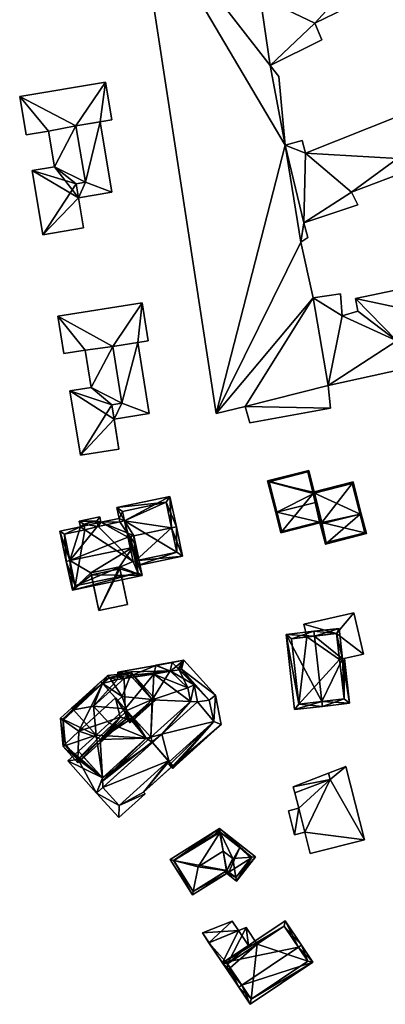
# Model space of a CAD drawing. Header units: inches. Extents: x 2685601 to 2690022, y 1235992 to 1239010.
# Tile 100 of 256: x 2685942 to 2686017, y 1237360 to 1237560. Entities that reach past the tile are written whole.
import ezdxf

# ---------------------------------------------------------------- set-up
doc = ezdxf.new("R2010")
doc.units = ezdxf.units.IN
doc.header["$MEASUREMENT"] = 0
for name, color, linetype in [('Gebaeude Einzelhaus', 10, 'Continuous'), ('Im Bau', 10, 'Continuous'), ('Offenes Gebaeude', 10, 'Continuous')]:
    doc.layers.add(name, color=color, linetype=linetype)

msp = doc.modelspace()

# ---------------------------------------------------------------- meshes
at = {"layer": 'Gebaeude Einzelhaus'}
mesh = msp.add_polyface(dxfattribs=at)
corners = [(2685953.879, 1237538.345, 457.785), (2685961.17, 1237539.569, 457.785), (2685959.881, 1237547.239, 457.785), (2685942.47, 1237544.316, 457.785), (2685948.303, 1237537.273, 457.785), (2685943.78, 1237536.514, 457.785), (2685949.52, 1237530.018, 457.785), (2685953.914, 1237526.589, 457.785), (2685944.998, 1237529.259, 457.785), (2685955.799, 1237526.905, 457.785), (2685947.184, 1237516.24, 457.785), (2685955.419, 1237517.623, 457.785), (2685955.799, 1237526.905, 455.605), (2685961.204, 1237524.876, 455.605), (2685958.804, 1237539.171, 455.605), (2685954.394, 1237523.733, 455.605), (2685953.879, 1237538.345, 455.605), (2685953.914, 1237526.589, 455.605), (2685942.47, 1237544.316, 443.957), (2685959.881, 1237547.239, 443.957), (2685943.78, 1237536.514, 443.957), (2685948.303, 1237537.273, 443.957), (2685949.52, 1237530.018, 443.957), (2685944.998, 1237529.259, 443.957), (2685947.184, 1237516.24, 443.957), (2685955.419, 1237517.623, 443.957), (2685954.394, 1237523.733, 443.957), (2685958.804, 1237539.172, 455.605), (2685961.17, 1237539.569, 443.957), (2685958.804, 1237539.172, 443.957), (2685953.879, 1237538.345, 443.957), (2685955.799, 1237526.905, 443.957), (2685953.914, 1237526.589, 443.957), (2685961.204, 1237524.876, 443.957), (2685958.804, 1237539.171, 443.957)]
mesh.append_faces([[corners[k] for k in face] for face in [(15, 12, 17), (12, 14, 16), (15, 13, 12), (12, 13, 14), (7, 10, 11), (7, 8, 10), (0, 6, 9), (9, 6, 7), (7, 6, 8), (0, 4, 6), (0, 3, 4), (4, 3, 5), (0, 2, 3), (0, 1, 2)]], dxfattribs={"color": 13})
mesh.append_faces([[corners[k] for k in face] for face in [(26, 31, 33), (33, 31, 34), (34, 31, 30), (26, 32, 31), (33, 34, 13), (13, 34, 14), (13, 15, 33), (33, 15, 26), (24, 26, 25), (30, 19, 29), (29, 19, 28), (30, 18, 19), (30, 21, 18), (18, 21, 20), (26, 22, 32), (32, 22, 31), (31, 22, 30), (30, 22, 21), (24, 23, 26), (26, 23, 22), (2, 1, 19), (19, 1, 28), (28, 27, 29), (27, 0, 16), (28, 1, 27), (27, 1, 0), (0, 9, 16), (16, 9, 12), (9, 7, 12), (12, 7, 17), (7, 15, 17), (15, 25, 26), (7, 11, 15), (15, 11, 25), (11, 10, 25), (25, 10, 24), (10, 8, 24), (24, 8, 23), (8, 6, 23), (23, 6, 22), (6, 4, 22), (22, 4, 21), (4, 5, 21), (21, 5, 20), (5, 3, 20), (20, 3, 18), (3, 2, 18), (18, 2, 19)]], dxfattribs={"color": 41})
mesh = msp.add_polyface(dxfattribs=at)
corners = [(2685955.788, 1237492.839, 457.263), (2685950.223, 1237499.691, 457.263), (2685951.446, 1237492.135, 457.263), (2685961.348, 1237493.556, 457.263), (2685967.311, 1237502.46, 457.264), (2685957.014, 1237485.271, 457.263), (2685961.164, 1237481.76, 457.263), (2685952.673, 1237484.569, 457.263), (2685963.205, 1237482.09, 457.263), (2685954.793, 1237471.486, 457.263), (2685962.623, 1237472.755, 457.263), (2685968.564, 1237494.726, 457.263), (2685961.638, 1237478.833, 454.988), (2685963.205, 1237482.09, 454.988), (2685961.164, 1237481.76, 454.988), (2685968.775, 1237479.988, 454.988), (2685966.444, 1237494.382, 454.988), (2685961.348, 1237493.556, 454.988), (2685967.311, 1237502.46, 443.381), (2685968.564, 1237494.726, 443.38), (2685950.223, 1237499.691, 443.38), (2685951.446, 1237492.135, 443.38), (2685955.788, 1237492.839, 443.38), (2685957.014, 1237485.271, 443.38), (2685952.673, 1237484.569, 443.38), (2685954.793, 1237471.486, 443.38), (2685962.623, 1237472.755, 443.38), (2685961.638, 1237478.832, 443.38), (2685966.444, 1237494.382, 443.38), (2685961.348, 1237493.556, 443.38), (2685963.205, 1237482.09, 443.38), (2685961.164, 1237481.76, 443.38), (2685968.775, 1237479.988, 443.38)]
mesh.append_faces([[corners[k] for k in face] for face in [(17, 13, 16), (16, 13, 15), (15, 13, 12), (12, 13, 14), (4, 3, 11), (6, 9, 10), (6, 7, 9), (3, 5, 8), (8, 5, 6), (6, 5, 7), (3, 0, 5), (4, 1, 3), (3, 1, 0), (0, 1, 2)]], dxfattribs={"color": 13})
mesh.append_faces([[corners[k] for k in face] for face in [(27, 30, 32), (32, 30, 28), (28, 30, 29), (27, 31, 30), (32, 28, 15), (15, 28, 16), (27, 32, 12), (12, 32, 15), (24, 27, 25), (25, 27, 26), (24, 31, 27), (29, 18, 28), (28, 18, 19), (29, 20, 18), (29, 22, 20), (20, 22, 21), (24, 23, 31), (31, 23, 30), (30, 23, 29), (29, 23, 22), (19, 16, 28), (16, 3, 17), (19, 11, 16), (16, 11, 3), (3, 8, 17), (17, 8, 13), (8, 6, 13), (13, 6, 14), (6, 12, 14), (12, 26, 27), (6, 10, 12), (12, 10, 26), (10, 9, 26), (26, 9, 25), (9, 7, 25), (25, 7, 24), (7, 5, 24), (24, 5, 23), (5, 0, 23), (23, 0, 22), (0, 2, 22), (22, 2, 21), (2, 1, 21), (21, 1, 20), (1, 4, 20), (20, 4, 18), (4, 11, 18), (18, 11, 19)]], dxfattribs={"color": 41})
mesh = msp.add_polyface(dxfattribs=at)
corners = [(2685994.697, 1237459.931, 453.414), (2685995.508, 1237455.744, 451.555), (2686003.675, 1237457.817, 451.552), (2685994.454, 1237459.869, 453.414), (2686002.786, 1237461.996, 453.414), (2686003.843, 1237457.86, 451.552), (2686002.32, 1237463.822, 452.497), (2686001.148, 1237468.414, 450.191), (2685992.816, 1237466.286, 450.191), (2685995.688, 1237456.048, 451.664), (2685993.12, 1237466.106, 450.313), (2686003.384, 1237458.001, 451.661), (2686003.47, 1237458.01, 451.656), (2686003.613, 1237458.06, 451.661), (2686000.968, 1237468.11, 450.313), (2686002.078, 1237463.76, 452.497), (2686002.056, 1237463.904, 452.427), (2686002.02, 1237463.986, 452.384), (2686002.056, 1237463.904, 448.344), (2686002.078, 1237463.76, 448.413), (2686002.32, 1237463.822, 448.413), (2686011.583, 1237459.563, 451.435), (2686003.843, 1237457.86, 451.311), (2686010.176, 1237466.085, 448.295), (2686002.016, 1237464.002, 448.295), (2686002.02, 1237463.986, 448.303), (2686003.74, 1237457.561, 451.435), (2686003.675, 1237457.817, 451.311), (2686011.825, 1237459.625, 451.435), (2686003.498, 1237457.499, 451.435), (2686003.371, 1237457.998, 451.193), (2686003.384, 1237458.001, 451.193), (2686003.47, 1237458.01, 451.199), (2686003.613, 1237458.06, 451.193), (2686004.526, 1237453.473, 449.623), (2686012.853, 1237455.599, 449.623), (2686004.706, 1237453.776, 449.732), (2686012.549, 1237455.779, 449.732), (2686009.996, 1237465.781, 448.413), (2686002.022, 1237463.987, 448.303), (2686002.32, 1237463.822, 440.124), (2686002.078, 1237463.76, 440.124), (2686002.056, 1237463.904, 440.124), (2686002.02, 1237463.986, 440.124), (2686000.968, 1237468.11, 440.124), (2686002.016, 1237464.002, 440.124), (2685993.12, 1237466.106, 440.124), (2685995.688, 1237456.048, 440.124), (2686003.373, 1237457.998, 440.124), (2686003.384, 1237458.001, 440.124), (2686003.47, 1237458.01, 440.124), (2686003.613, 1237458.06, 440.124), (2686003.675, 1237457.817, 440.124), (2686003.843, 1237457.86, 440.124), (2686004.706, 1237453.776, 440.124), (2686012.549, 1237455.779, 440.124), (2686009.996, 1237465.781, 440.124), (2686002.022, 1237463.987, 440.124)]
mesh.append_faces([[corners[k] for k in face] for face in [(23, 20, 24), (24, 20, 39), (39, 20, 18), (18, 20, 19), (28, 38, 23), (23, 38, 20), (28, 21, 38), (34, 37, 35), (35, 37, 28), (28, 37, 21), (29, 36, 34), (34, 36, 37), (29, 26, 36), (30, 27, 29), (29, 27, 26), (30, 32, 27), (27, 32, 33), (21, 35, 28), (29, 34, 26), (26, 34, 21), (21, 34, 35), (32, 27, 33), (29, 27, 30), (27, 32, 31), (30, 27, 31), (27, 29, 26), (23, 21, 28), (21, 22, 26), (26, 22, 27), (18, 20, 25), (25, 20, 24), (24, 20, 23), (23, 20, 21), (21, 20, 22), (18, 19, 20), (14, 10, 7), (7, 10, 8), (17, 14, 6), (16, 17, 6), (15, 16, 6), (6, 14, 7), (12, 13, 2), (11, 12, 2), (9, 11, 2), (1, 9, 2), (0, 9, 3), (10, 0, 3), (8, 10, 3), (3, 9, 1), (6, 0, 4), (6, 8, 0), (0, 8, 3), (6, 7, 8), (0, 2, 4), (4, 2, 5), (3, 1, 0), (0, 1, 2)]], dxfattribs={"color": 13})
mesh.append_faces([[corners[k] for k in face] for face in [(48, 49, 50), (42, 43, 57), (57, 43, 45), (52, 53, 54), (54, 53, 55), (55, 53, 56), (56, 53, 40), (39, 57, 24), (24, 57, 45), (38, 56, 20), (20, 56, 40), (21, 55, 38), (38, 55, 56), (21, 37, 55), (37, 36, 55), (55, 36, 54), (27, 36, 26), (27, 52, 36), (36, 52, 54), (30, 48, 31), (31, 48, 49), (45, 46, 44), (49, 51, 50), (51, 53, 52), (51, 40, 53), (46, 41, 47), (47, 41, 48), (48, 41, 49), (49, 41, 51), (51, 41, 40), (45, 43, 46), (46, 43, 41), (41, 43, 42), (33, 27, 13), (13, 27, 2), (33, 52, 27), (33, 51, 52), (32, 13, 12), (32, 33, 13), (32, 50, 33), (33, 50, 51), (31, 32, 11), (11, 32, 12), (31, 50, 32), (31, 49, 50), (47, 30, 9), (9, 30, 11), (11, 30, 31), (47, 48, 30), (0, 10, 9), (9, 10, 47), (47, 10, 46), (10, 14, 46), (46, 14, 44), (44, 24, 45), (24, 17, 25), (44, 14, 24), (24, 14, 17), (25, 42, 43), (25, 18, 42), (25, 17, 18), (18, 17, 16), (19, 16, 15), (19, 18, 16), (19, 41, 18), (18, 41, 42), (20, 15, 6), (20, 19, 15), (20, 40, 19), (19, 40, 41), (4, 20, 6), (4, 22, 20), (4, 5, 22), (27, 22, 2), (2, 22, 5)]], dxfattribs={"color": 41})
mesh = msp.add_polyface(dxfattribs=at)
corners = [(2685963.772, 1237458.155, 455.788), (2685972.986, 1237463.129, 453.877), (2685962.183, 1237460.859, 453.877), (2685973.304, 1237456.76, 457.927), (2685974.281, 1237456.965, 457.927), (2685962.64, 1237458.684, 455.305), (2685962.795, 1237457.95, 455.788), (2685965.671, 1237455.156, 457.927), (2685964.28, 1237455.742, 457.374), (2685964.937, 1237455.001, 457.927), (2685964.457, 1237454.901, 457.927), (2685975.528, 1237451.035, 453.877), (2685965.977, 1237450.05, 454.545), (2685966.183, 1237449.071, 453.877), (2685974.344, 1237451.808, 454.545), (2685972.214, 1237461.945, 454.52), (2685963.366, 1237460.086, 454.52), (2685974.344, 1237451.808, 444.196), (2685972.214, 1237461.945, 444.196), (2685963.366, 1237460.086, 444.196), (2685963.772, 1237458.155, 444.196), (2685965.977, 1237450.05, 444.196), (2685965.498, 1237449.949, 444.196)]
mesh.append_faces([[corners[k] for k in face] for face in [(5, 0, 6), (2, 16, 5), (5, 16, 0), (1, 15, 2), (2, 15, 16), (1, 4, 15), (15, 4, 3), (11, 14, 4), (4, 14, 3), (11, 13, 14), (14, 13, 12), (11, 12, 13), (12, 7, 9), (11, 3, 12), (12, 3, 7), (11, 4, 3), (7, 8, 9), (9, 8, 10), (3, 0, 7), (7, 0, 8), (0, 5, 6), (0, 2, 5), (4, 1, 3), (3, 1, 0), (0, 1, 2)]], dxfattribs={"color": 13})
mesh.append_faces([[corners[k] for k in face] for face in [(21, 20, 17), (17, 20, 18), (18, 20, 19), (21, 22, 20), (17, 14, 21), (21, 14, 12), (0, 16, 20), (20, 16, 19), (16, 15, 19), (19, 15, 18), (15, 17, 18), (3, 14, 15), (15, 14, 17)]], dxfattribs={"color": 41})
mesh = msp.add_polyface(dxfattribs=at)
corners = [(2685957.022, 1237447.204, 457.242), (2685953.165, 1237444.098, 455.963), (2685967.368, 1237447.081, 455.963), (2685951.933, 1237449.965, 459.377), (2685952.666, 1237450.119, 459.377), (2685956.932, 1237447.632, 457.492), (2685965.4, 1237452.796, 459.377), (2685966.134, 1237452.95, 459.377), (2685962.734, 1237448.85, 457.491), (2685962.824, 1237448.421, 457.242), (2685958.961, 1237457.911, 455.305), (2685964.457, 1237454.901, 457.927), (2685964.28, 1237455.742, 457.374), (2685964.937, 1237455.001, 457.927), (2685962.795, 1237457.95, 455.788), (2685963.772, 1237458.155, 455.788), (2685962.64, 1237458.684, 455.305), (2685954.578, 1237458.106, 454.603), (2685958.736, 1237458.98, 454.603), (2685954.82, 1237456.951, 455.362), (2685950.651, 1237456.061, 455.372), (2685965.671, 1237455.156, 457.927), (2685958.381, 1237457.023, 455.787), (2685958.156, 1237458.093, 455.084), (2685955.465, 1237457.526, 455.085), (2685955.708, 1237456.374, 455.842), (2685951.539, 1237455.484, 455.852), (2685953.745, 1237444.986, 456.39), (2685966.479, 1237447.661, 456.39), (2685958.381, 1237457.023, 444.196), (2685963.772, 1237458.155, 444.196), (2685958.156, 1237458.093, 444.196), (2685955.465, 1237457.526, 444.196), (2685955.708, 1237456.374, 444.196), (2685951.539, 1237455.484, 444.196), (2685953.745, 1237444.986, 444.196), (2685966.479, 1237447.661, 444.196), (2685965.977, 1237450.05, 454.545), (2685965.977, 1237450.05, 444.196), (2685965.498, 1237449.949, 444.196)]
mesh.append_faces([[corners[k] for k in face] for face in [(1, 28, 2), (2, 28, 7), (7, 28, 6), (3, 27, 1), (1, 27, 28), (3, 4, 27), (19, 26, 20), (20, 26, 3), (3, 26, 4), (19, 25, 26), (17, 24, 19), (19, 24, 25), (18, 23, 17), (17, 23, 24), (18, 10, 23), (23, 10, 22), (22, 10, 14), (14, 10, 16), (21, 7, 13), (13, 7, 6), (13, 7, 21), (13, 6, 7), (4, 20, 3), (4, 19, 20), (4, 10, 19), (19, 10, 17), (17, 10, 18), (10, 14, 16), (10, 12, 14), (14, 12, 15), (13, 11, 6), (6, 11, 4), (4, 11, 10), (10, 11, 12), (8, 6, 5), (5, 6, 4), (9, 2, 8), (2, 9, 0), (8, 2, 6), (6, 2, 7), (5, 1, 0), (1, 5, 4), (3, 1, 4), (0, 1, 2)]], dxfattribs={"color": 13})
mesh.append_faces([[corners[k] for k in face] for face in [(29, 32, 31), (29, 33, 32), (33, 35, 34), (29, 39, 33), (33, 39, 35), (35, 39, 36), (36, 39, 38), (29, 30, 39), (28, 37, 6), (6, 37, 13), (28, 36, 37), (37, 36, 38), (28, 27, 36), (36, 27, 35), (4, 26, 27), (27, 26, 35), (35, 26, 34), (26, 25, 34), (34, 25, 33), (25, 24, 33), (33, 24, 32), (24, 23, 32), (32, 23, 31), (23, 29, 31), (23, 22, 29), (29, 14, 30), (30, 14, 15), (29, 22, 14)]], dxfattribs={"color": 41})
mesh = msp.add_polyface(dxfattribs=at)
corners = [(2686006.824, 1237435.304, 452.715), (2686012.248, 1237431.119, 452.715), (2686010.323, 1237439.511, 452.715), (2686008.017, 1237430.149, 452.715), (2686000.165, 1237437.183, 452.715), (2686000.754, 1237434.612, 452.715), (2686007.427, 1237430.014, 452.715), (2686000.165, 1237437.183, 442.325), (2686010.323, 1237439.511, 442.325), (2686000.754, 1237434.612, 442.325), (2686012.248, 1237431.119, 442.325), (2686007.427, 1237430.014, 442.325), (2686006.824, 1237435.304, 442.325)]
mesh.append_faces([[corners[k] for k in face] for face in [(3, 0, 6), (0, 4, 5), (0, 2, 4), (3, 1, 0), (0, 1, 2)]], dxfattribs={"color": 13})
mesh.append_faces([[corners[k] for k in face] for face in [(7, 12, 9), (12, 10, 11), (7, 8, 12), (12, 8, 10), (2, 1, 8), (8, 1, 10), (10, 3, 11), (11, 3, 6), (10, 1, 3), (5, 4, 9), (9, 4, 7), (4, 2, 7), (7, 2, 8)]], dxfattribs={"color": 41})
mesh = msp.add_polyface(dxfattribs=at)
corners = [(2686003.804, 1237421.529, 456.413), (2686003.918, 1237420.535, 456.413), (2686009.441, 1237421.165, 452.43), (2686008.017, 1237430.149, 452.715), (2686008.407, 1237430.238, 452.43), (2686002.293, 1237434.787, 456.413), (2686007.309, 1237436.365, 452.715), (2686002.18, 1237435.78, 456.413), (2685996.553, 1237435.139, 452.43), (2685998.29, 1237419.894, 452.43), (2686008.335, 1237422.045, 453.146), (2686006.824, 1237435.304, 453.146), (2685997.66, 1237434.259, 453.133), (2685999.17, 1237421.001, 453.133), (2686008.335, 1237422.045, 442.325), (2685999.17, 1237421.001, 442.325), (2686007.427, 1237430.014, 452.715), (2686007.427, 1237430.014, 442.325), (2686006.824, 1237435.304, 452.715), (2686000.754, 1237434.612, 452.715), (2685997.66, 1237434.259, 442.325), (2686000.754, 1237434.612, 442.325), (2686006.824, 1237435.304, 442.325)]
mesh.append_faces([[corners[k] for k in face] for face in [(8, 13, 9), (9, 13, 1), (1, 13, 0), (7, 12, 8), (8, 12, 13), (7, 5, 12), (3, 11, 6), (6, 11, 7), (7, 11, 5), (1, 10, 2), (2, 10, 4), (4, 10, 3), (3, 10, 11), (1, 0, 10), (0, 9, 1), (7, 8, 5), (5, 8, 0), (0, 8, 9), (5, 6, 7), (0, 3, 5), (5, 3, 6), (0, 2, 3), (3, 2, 4), (0, 1, 2)]], dxfattribs={"color": 13})
mesh.append_faces([[corners[k] for k in face] for face in [(17, 21, 22), (14, 15, 17), (17, 15, 21), (21, 15, 20), (13, 12, 15), (15, 12, 20), (20, 19, 21), (19, 11, 18), (19, 5, 11), (20, 12, 19), (19, 12, 5), (11, 16, 18), (16, 14, 17), (11, 10, 16), (16, 10, 14), (10, 13, 14), (14, 13, 15), (10, 0, 13)]], dxfattribs={"color": 41})
mesh = msp.add_polyface(dxfattribs=at)
corners = [(2685954.311, 1237409.764, 454.144), (2685958.094, 1237402.94, 453.544), (2685959.256, 1237406.018, 454.54), (2685952.22, 1237409.453, 453.544), (2685955.174, 1237410.542, 454.54), (2685953.529, 1237410.633, 454.144), (2685958.917, 1237405.095, 454.237), (2685968.16, 1237414.049, 454.54), (2685958.953, 1237405.056, 454.202), (2685971.341, 1237414.889, 453.544), (2685969.13, 1237414.305, 454.236), (2685969.128, 1237414.305, 454.237), (2685974.649, 1237428.16, 451.43), (2685974.83, 1237427.978, 451.539), (2685975.31, 1237428.064, 451.553), (2685980.964, 1237421.795, 451.553), (2685982.214, 1237422.794, 450.558), (2685975.804, 1237429.9, 450.558), (2685973.405, 1237429.408, 450.591), (2685970.103, 1237428.868, 450.558), (2685974.642, 1237428.167, 451.425), (2685970.236, 1237428.847, 450.584), (2685970.093, 1237428.821, 450.58), (2685981.859, 1237417.455, 451.388), (2685973.55, 1237408.469, 450.764), (2685983.353, 1237416.819, 450.558), (2685973.469, 1237407.904, 450.558), (2685973.146, 1237408.933, 451.111), (2685972.808, 1237409.291, 451.388), (2685973.138, 1237408.926, 451.111), (2685973.22, 1237408.175, 450.765), (2685962.38, 1237427.456, 453.544), (2685973.024, 1237427.711, 454.208), (2685973.405, 1237429.408, 453.544), (2685977.885, 1237424.914, 453.544), (2685964.959, 1237426.815, 453.942), (2685962.352, 1237426.534, 453.853), (2685965.29, 1237426.448, 454.089), (2685976.59, 1237424.323, 454.208), (2685977.13, 1237421.543, 454.248), (2685969.13, 1237414.305, 454.237), (2685978.588, 1237421.425, 453.544), (2685958.094, 1237402.94, 450.89), (2685962.663, 1237400.42, 451.719), (2685959.36, 1237404.082, 451.719), (2685962.6, 1237397.944, 450.89), (2685967.943, 1237402.764, 450.89), (2685967.593, 1237403.151, 451.132), (2685973.55, 1237408.469, 451.112), (2685972.669, 1237409.445, 451.719), (2685958.805, 1237413.817, 454.234), (2685955.174, 1237410.542, 454.234), (2685959.256, 1237406.018, 454.237), (2685968.16, 1237414.049, 454.237), (2685965.462, 1237418.342, 454.235), (2685964.971, 1237417.9, 454.235), (2685958.953, 1237405.056, 454.237), (2685964.236, 1237418.715, 454.234), (2685969.396, 1237421.888, 453.544), (2685973.024, 1237427.711, 453.544), (2685965.29, 1237426.448, 453.544), (2685976.59, 1237424.323, 453.544), (2685969.13, 1237414.305, 453.544), (2685965.462, 1237418.342, 453.544), (2685977.13, 1237421.543, 453.544), (2685972.823, 1237409.304, 451.11), (2685972.669, 1237409.445, 451.11), (2685972.808, 1237409.291, 451.11), (2685969.448, 1237413.182, 451.101), (2685959.36, 1237404.082, 451.102), (2685962.663, 1237400.42, 451.11), (2685971.341, 1237414.889, 450.558), (2685969.448, 1237413.182, 450.558), (2685972.823, 1237409.304, 450.558), (2685981.859, 1237417.455, 450.558), (2685978.588, 1237421.425, 450.558), (2685980.964, 1237421.795, 450.558), (2685977.885, 1237424.914, 450.558), (2685975.31, 1237428.064, 450.558), (2685974.83, 1237427.978, 450.558), (2685953.529, 1237410.633, 444.445), (2685952.22, 1237409.453, 444.445), (2685958.094, 1237402.94, 444.445), (2685969.13, 1237414.305, 444.445), (2685971.341, 1237414.889, 444.445), (2685969.448, 1237413.182, 444.445), (2685959.256, 1237406.018, 444.445), (2685959.36, 1237404.082, 444.445), (2685968.16, 1237414.049, 444.445), (2685953.724, 1237410.809, 444.445), (2685954.391, 1237411.41, 444.445), (2685970.103, 1237428.868, 444.445), (2685975.804, 1237429.9, 444.445), (2685973.22, 1237408.175, 444.445), (2685973.469, 1237407.904, 444.445), (2685983.353, 1237416.819, 444.445), (2685982.214, 1237422.794, 444.445), (2685981.859, 1237417.455, 444.445), (2685980.964, 1237421.795, 444.445), (2685975.31, 1237428.064, 444.445), (2685972.823, 1237409.304, 444.445), (2685972.808, 1237409.291, 444.445), (2685972.473, 1237408.988, 444.445), (2685974.83, 1237427.978, 444.445), (2685973.073, 1237427.665, 444.445), (2685969.742, 1237427.175, 444.445), (2685969.719, 1237427.066, 444.445), (2685970.093, 1237428.821, 444.445), (2685962.352, 1237426.534, 444.445), (2685962.38, 1237427.456, 444.445), (2685970.093, 1237428.822, 450.58), (2685970.093, 1237428.822, 444.445), (2685976.59, 1237424.323, 444.445), (2685977.885, 1237424.914, 444.445), (2685977.13, 1237421.543, 444.445), (2685978.588, 1237421.425, 444.445), (2685963.679, 1237426.185, 444.445), (2685962.334, 1237425.965, 444.445), (2685967.593, 1237403.151, 444.445), (2685967.943, 1237402.764, 444.445), (2685962.6, 1237397.944, 444.445), (2685962.663, 1237400.42, 444.445), (2685972.669, 1237409.445, 444.445), (2685958.008, 1237414.702, 444.445), (2685960.634, 1237417.088, 444.445), (2685963.903, 1237420.058, 444.445), (2685957.476, 1237420.59, 444.445)]
mesh.append_faces([[corners[k] for k in face] for face in [(77, 78, 79), (75, 76, 77), (77, 76, 78), (71, 74, 75), (75, 74, 76), (71, 73, 74), (71, 72, 73), (70, 66, 69), (69, 66, 68), (68, 66, 65), (65, 66, 67), (27, 29, 48), (61, 58, 64), (64, 58, 62), (62, 58, 63), (61, 59, 58), (58, 59, 60), (50, 55, 57), (54, 11, 40), (56, 11, 6), (50, 53, 55), (55, 53, 54), (54, 53, 11), (50, 52, 53), (50, 51, 52), (47, 49, 43), (47, 48, 49), (46, 47, 43), (45, 46, 43), (45, 43, 42), (42, 43, 44), (39, 41, 34), (39, 9, 41), (39, 40, 9), (38, 39, 34), (32, 38, 34), (32, 35, 37), (32, 31, 35), (35, 31, 36), (33, 32, 34), (31, 32, 33), (23, 25, 16), (26, 24, 30), (27, 28, 29), (24, 23, 27), (27, 23, 28), (26, 25, 24), (24, 25, 23), (15, 23, 16), (14, 20, 12), (22, 21, 19), (18, 19, 21), (14, 17, 20), (20, 17, 18), (18, 17, 19), (14, 16, 17), (14, 15, 16), (12, 13, 14), (7, 6, 11), (8, 9, 10), (6, 1, 8), (8, 1, 9), (7, 2, 6), (6, 2, 1), (3, 0, 5), (0, 2, 4), (3, 1, 0), (0, 1, 2)]], dxfattribs={"color": 13})
mesh.append_faces([[corners[k] for k in face] for face in [(99, 113, 103), (84, 100, 85), (115, 97, 84), (84, 97, 100), (99, 98, 113), (113, 98, 115), (115, 98, 97), (87, 122, 121), (122, 100, 101), (87, 85, 122), (122, 85, 100), (65, 73, 68), (68, 73, 72), (24, 27, 48), (126, 125, 124), (125, 106, 83), (83, 106, 114), (114, 106, 112), (112, 106, 104), (126, 116, 125), (125, 116, 106), (106, 116, 105), (88, 125, 83), (88, 124, 125), (88, 123, 124), (123, 90, 89), (88, 86, 123), (123, 86, 90), (40, 62, 54), (54, 62, 63), (11, 56, 8), (56, 6, 8), (118, 102, 93), (118, 122, 102), (102, 122, 101), (82, 121, 120), (120, 121, 119), (119, 121, 118), (118, 121, 122), (82, 87, 121), (46, 45, 119), (119, 45, 120), (42, 120, 45), (42, 82, 120), (70, 44, 43), (70, 69, 44), (43, 49, 70), (70, 49, 66), (49, 28, 66), (66, 28, 67), (49, 29, 28), (49, 48, 29), (48, 30, 24), (30, 118, 93), (48, 47, 30), (30, 47, 118), (47, 46, 118), (118, 46, 119), (108, 116, 117), (116, 111, 105), (108, 109, 116), (116, 109, 111), (114, 84, 83), (114, 115, 84), (112, 113, 114), (114, 113, 115), (112, 103, 113), (112, 104, 103), (31, 110, 109), (109, 110, 111), (31, 33, 110), (110, 33, 21), (21, 33, 18), (13, 77, 79), (13, 34, 77), (18, 33, 20), (20, 33, 12), (12, 33, 13), (13, 33, 34), (41, 75, 34), (34, 75, 77), (41, 9, 75), (75, 9, 71), (64, 40, 39), (64, 62, 40), (39, 38, 64), (64, 38, 61), (38, 32, 61), (61, 32, 59), (32, 37, 59), (59, 37, 60), (36, 31, 108), (108, 31, 109), (92, 104, 91), (91, 104, 107), (107, 104, 105), (105, 104, 106), (92, 103, 104), (92, 99, 103), (100, 93, 101), (101, 93, 102), (97, 94, 100), (100, 94, 93), (97, 95, 94), (92, 96, 99), (99, 96, 98), (98, 96, 97), (97, 96, 95), (25, 95, 16), (16, 95, 96), (16, 96, 17), (17, 96, 92), (26, 95, 25), (26, 94, 95), (94, 26, 93), (93, 26, 30), (65, 74, 73), (65, 23, 74), (67, 28, 65), (65, 28, 23), (23, 76, 74), (23, 15, 76), (15, 14, 76), (76, 14, 78), (14, 13, 78), (78, 13, 79), (19, 17, 91), (91, 17, 92), (86, 89, 90), (86, 80, 89), (86, 81, 80), (86, 82, 81), (86, 87, 82), (83, 85, 88), (88, 85, 86), (86, 85, 87), (83, 84, 85), (3, 42, 1), (3, 81, 42), (42, 81, 82), (81, 3, 80), (80, 3, 5), (52, 4, 2), (52, 51, 4), (2, 7, 52), (52, 7, 53), (11, 53, 7), (9, 68, 71), (71, 68, 72), (68, 44, 69), (9, 1, 68), (68, 1, 44), (44, 1, 42)]], dxfattribs={"color": 41})
mesh = msp.add_polyface(dxfattribs=at)
corners = [(2685969.365, 1237421.923, 455.84), (2685965.159, 1237427.34, 455.532), (2685964.955, 1237426.815, 455.842), (2685970.103, 1237421.851, 455.532), (2685963.289, 1237422.513, 458.377), (2685960.39, 1237426.825, 455.532), (2685960.705, 1237426.356, 455.841), (2685959.303, 1237425.173, 455.809), (2685962.412, 1237421.723, 458.377), (2685953.046, 1237420.209, 455.532), (2685953.382, 1237419.835, 455.81), (2685964.25, 1237419.682, 456.831), (2685964.2, 1237418.009, 456.149), (2685964.934, 1237417.194, 455.532), (2685963.884, 1237419.296, 456.807), (2685962.883, 1237418.308, 456.771), (2685959.14, 1237413.445, 456.148), (2685958.805, 1237413.817, 456.43), (2685958.485, 1237414.172, 456.699), (2685964.959, 1237426.815, 455.84), (2685960.604, 1237426.345, 455.808), (2685964.971, 1237417.9, 455.813), (2685969.396, 1237421.888, 455.814), (2685964.236, 1237418.715, 456.431), (2685961.939, 1237422.248, 458.797), (2685954.464, 1237415.505, 458.797), (2685954.296, 1237409.78, 456.44), (2685958.804, 1237413.818, 456.428), (2685954.275, 1237409.058, 456.142), (2685964.571, 1237418.344, 456.142), (2685964.236, 1237418.715, 456.427), (2685951.279, 1237417.75, 456.526), (2685958.965, 1237425.548, 456.142), (2685950.741, 1237418.129, 456.142), (2685959.303, 1237425.173, 456.444), (2685951.27, 1237412.393, 456.142), (2685951.731, 1237412.842, 456.525), (2685951.263, 1237417.925, 456.442), (2685951.753, 1237412.604, 456.44), (2685954.311, 1237409.764, 456.427), (2685958.805, 1237413.817, 454.234), (2685964.236, 1237418.715, 454.234), (2685964.971, 1237417.9, 454.235), (2685965.462, 1237418.342, 454.235), (2685969.396, 1237421.888, 453.544), (2685965.462, 1237418.342, 453.544), (2685965.29, 1237426.448, 454.089), (2685965.29, 1237426.448, 453.544), (2685964.959, 1237426.815, 453.942), (2685959.303, 1237425.173, 444.445), (2685960.604, 1237426.345, 444.445), (2685953.382, 1237419.835, 444.445), (2685962.352, 1237426.534, 453.853), (2685962.352, 1237426.534, 444.445), (2685962.334, 1237425.965, 444.445), (2685957.476, 1237420.59, 444.445), (2685963.679, 1237426.185, 444.445), (2685958.008, 1237414.702, 444.445), (2685960.634, 1237417.088, 444.445), (2685951.263, 1237417.925, 444.445), (2685951.753, 1237412.604, 444.445), (2685953.529, 1237410.633, 454.144), (2685953.529, 1237410.633, 444.445), (2685954.311, 1237409.764, 454.144), (2685955.174, 1237410.542, 454.54), (2685955.174, 1237410.542, 454.234), (2685953.724, 1237410.809, 444.445)]
mesh.append_faces([[corners[k] for k in face] for face in [(29, 27, 30), (29, 28, 27), (27, 28, 39), (39, 28, 26), (35, 26, 28), (36, 38, 35), (35, 38, 26), (33, 31, 35), (35, 31, 36), (34, 37, 32), (32, 37, 33), (33, 37, 31), (36, 26, 25), (36, 35, 26), (26, 35, 28), (31, 36, 25), (33, 35, 31), (31, 35, 36), (34, 25, 24), (34, 31, 25), (34, 32, 31), (31, 32, 33), (27, 29, 30), (27, 28, 29), (18, 26, 27), (27, 26, 28), (15, 25, 18), (18, 25, 26), (11, 24, 14), (14, 24, 15), (15, 24, 25), (23, 12, 17), (17, 12, 16), (3, 22, 0), (23, 21, 12), (12, 21, 13), (13, 21, 3), (3, 21, 22), (5, 7, 9), (9, 7, 10), (5, 20, 7), (5, 6, 20), (1, 6, 5), (1, 2, 6), (1, 19, 2), (3, 0, 1), (1, 0, 19), (16, 15, 17), (17, 15, 18), (11, 4, 8), (11, 0, 4), (11, 13, 0), (0, 13, 3), (16, 12, 15), (15, 12, 14), (14, 12, 11), (11, 12, 13), (7, 9, 10), (7, 5, 9), (7, 6, 5), (8, 4, 7), (7, 4, 6), (1, 6, 2), (2, 6, 4), (1, 5, 6), (0, 2, 4), (3, 1, 0), (0, 1, 2)]], dxfattribs={"color": 13})
mesh.append_faces([[corners[k] for k in face] for face in [(60, 66, 62), (60, 57, 66), (60, 59, 57), (57, 59, 51), (24, 8, 34), (34, 8, 7), (24, 11, 8), (40, 64, 65), (64, 39, 63), (40, 27, 64), (64, 27, 39), (39, 61, 63), (61, 60, 62), (61, 38, 60), (39, 26, 61), (61, 26, 38), (36, 60, 38), (36, 59, 60), (31, 37, 36), (36, 37, 59), (34, 10, 37), (37, 10, 59), (59, 10, 51), (34, 7, 10), (49, 55, 51), (51, 55, 57), (57, 55, 58), (49, 54, 55), (55, 54, 56), (49, 50, 54), (54, 50, 53), (50, 52, 53), (52, 2, 48), (48, 2, 19), (52, 6, 2), (50, 20, 52), (52, 20, 6), (7, 51, 10), (7, 49, 51), (7, 20, 49), (49, 20, 50), (19, 46, 48), (46, 44, 47), (19, 0, 46), (46, 0, 44), (44, 0, 22), (22, 43, 44), (44, 43, 45), (22, 21, 43), (43, 21, 42), (30, 21, 23), (30, 41, 21), (21, 41, 42), (30, 40, 41), (30, 27, 40), (30, 17, 27), (30, 23, 17), (17, 18, 27)]], dxfattribs={"color": 41})
mesh = msp.add_polyface(dxfattribs=at)
corners = [(2686000.364, 1237395.006, 444.894), (2686001.473, 1237390.653, 444.894), (2686012.49, 1237393.459, 444.894), (2686005.515, 1237405.72, 444.894), (2686008.71, 1237408.305, 444.894), (2686005.199, 1237406.959, 444.894), (2685999.119, 1237399.873, 444.894), (2685998.321, 1237403.003, 444.894), (2685998.268, 1237394.471, 444.894), (2685997.028, 1237399.34, 444.894), (2686005.515, 1237405.72, 441.48), (2686005.199, 1237406.959, 441.48), (2685998.015, 1237404.205, 441.48), (2685998.321, 1237403.003, 441.48), (2686008.71, 1237408.305, 430.964), (2686005.199, 1237406.959, 430.964), (2685998.321, 1237403.003, 430.964), (2685999.119, 1237399.873, 430.964), (2685997.028, 1237399.34, 430.964), (2685998.268, 1237394.471, 430.964), (2686000.364, 1237395.006, 430.964), (2686001.473, 1237390.653, 430.964), (2686012.49, 1237393.459, 430.964), (2686005.515, 1237405.72, 430.964), (2685998.015, 1237404.205, 430.964)]
mesh.append_faces([[corners[k] for k in face] for face in [(10, 12, 13), (10, 11, 12), (0, 6, 8), (8, 6, 9), (0, 3, 6), (6, 3, 7), (3, 4, 5), (0, 2, 3), (3, 2, 4), (0, 1, 2)]], dxfattribs={"color": 13})
mesh.append_faces([[corners[k] for k in face] for face in [(15, 23, 24), (24, 23, 16), (16, 13, 24), (24, 13, 12), (11, 15, 12), (12, 15, 24), (14, 23, 15), (23, 17, 16), (17, 19, 18), (23, 20, 17), (17, 20, 19), (14, 22, 23), (23, 22, 20), (20, 22, 21), (2, 22, 4), (4, 22, 14), (2, 1, 22), (22, 1, 21), (1, 0, 21), (21, 0, 20), (0, 8, 20), (20, 8, 19), (8, 9, 19), (19, 9, 18), (9, 6, 18), (18, 6, 17), (13, 6, 7), (13, 17, 6), (13, 16, 17), (7, 3, 13), (13, 3, 10), (11, 10, 5), (5, 10, 3), (4, 11, 5), (4, 14, 11), (11, 14, 15)]], dxfattribs={"color": 41})
mesh = msp.add_polyface(dxfattribs=at)
corners = [(2685987.137, 1237391.872, 446.056), (2685983.055, 1237395.728, 446.058), (2685983.169, 1237395.001, 446.3), (2685973.744, 1237389.257, 446.244), (2685973.039, 1237389.439, 446.055), (2685978.695, 1237387.98, 447.573), (2685983.77, 1237391.171, 447.573), (2685977.56, 1237382.25, 446.055), (2685977.702, 1237382.966, 446.245), (2685984.427, 1237387.159, 446.234), (2685984.963, 1237386.905, 446.055), (2685984.546, 1237387.234, 446.234), (2685983.023, 1237395.116, 446.237), (2685973.729, 1237389.281, 446.234), (2685977.718, 1237382.94, 446.234), (2685982.131, 1237394.556, 446.057), (2685983.023, 1237395.116, 446.216), (2685989.598, 1237389.932, 446.299), (2685990.33, 1237389.99, 446.058), (2685985.733, 1237389.624, 447.573), (2685986.346, 1237385.816, 446.299), (2685984.097, 1237386.952, 446.055), (2685986.463, 1237385.086, 446.055), (2685984.546, 1237387.234, 446.299), (2685986.38, 1237385.789, 446.28), (2685989.628, 1237389.908, 446.282), (2685983.023, 1237395.116, 435.226), (2685987.137, 1237391.872, 435.226), (2685973.729, 1237389.281, 435.226), (2685977.718, 1237382.94, 435.226), (2685984.546, 1237387.234, 435.226), (2685984.963, 1237386.905, 435.226), (2685989.425, 1237389.711, 435.226), (2685986.38, 1237385.789, 435.226), (2685989.628, 1237389.908, 435.226)]
mesh.append_faces([[corners[k] for k in face] for face in [(18, 25, 17), (22, 24, 18), (18, 24, 25), (22, 20, 24), (20, 9, 23), (22, 21, 20), (20, 21, 9), (18, 17, 1), (1, 17, 2), (1, 16, 15), (1, 2, 16), (22, 17, 20), (20, 17, 19), (22, 18, 17), (9, 19, 6), (9, 20, 19), (9, 21, 20), (20, 21, 22), (17, 2, 19), (19, 2, 6), (18, 1, 17), (17, 1, 2), (1, 16, 2), (1, 15, 16), (14, 7, 8), (11, 10, 9), (9, 10, 14), (14, 10, 7), (4, 3, 7), (7, 3, 8), (1, 13, 4), (4, 13, 3), (2, 12, 1), (1, 12, 13), (0, 2, 1), (8, 9, 5), (5, 9, 6), (7, 10, 8), (8, 10, 9), (9, 10, 11), (3, 8, 5), (4, 7, 3), (3, 7, 8), (2, 5, 6), (2, 3, 5), (2, 1, 3), (3, 1, 4), (0, 1, 2)]], dxfattribs={"color": 13})
mesh.append_faces([[corners[k] for k in face] for face in [(31, 32, 33), (33, 32, 34), (34, 32, 27), (25, 0, 17), (17, 0, 2), (25, 34, 0), (0, 34, 27), (25, 24, 34), (34, 24, 33), (23, 10, 20), (20, 10, 24), (24, 10, 33), (33, 10, 31), (23, 11, 10), (9, 11, 23), (28, 30, 29), (30, 27, 31), (31, 27, 32), (28, 26, 30), (30, 26, 27), (11, 30, 10), (10, 30, 31), (9, 30, 11), (14, 29, 9), (9, 29, 30), (8, 29, 14), (3, 28, 8), (8, 28, 29), (3, 13, 28), (16, 13, 12), (16, 28, 13), (16, 26, 28), (2, 16, 12), (2, 0, 16), (16, 0, 26), (26, 0, 27)]], dxfattribs={"color": 41})
mesh = msp.add_polyface(dxfattribs=at)
corners = [(2685985.601, 1237376.904, 436.331), (2685979.555, 1237374.545, 436.331), (2685980.891, 1237372.555, 436.331), (2685986.869, 1237375.015, 436.331), (2685984.681, 1237368.258, 437.389), (2685988.436, 1237375.66, 437.04), (2685980.891, 1237372.555, 436.9), (2685990.695, 1237372.296, 437.389), (2685984.573, 1237367.074, 437.469), (2685985.195, 1237367.492, 437.469), (2685979.555, 1237374.545, 430.297), (2685985.601, 1237376.904, 430.297), (2685983.639, 1237368.463, 430.297), (2685983.64, 1237368.463, 436.331), (2685986.869, 1237375.015, 430.297), (2685988.898, 1237371.994, 430.297), (2685984.573, 1237367.074, 430.297), (2685985.195, 1237367.492, 430.297), (2685990.695, 1237372.296, 430.297), (2685988.436, 1237375.66, 430.297), (2685984.681, 1237368.258, 430.297)]
mesh.append_faces([[corners[k] for k in face] for face in [(4, 8, 9), (4, 6, 8), (7, 5, 4), (4, 5, 6), (0, 2, 3), (0, 1, 2)]], dxfattribs={"color": 13})
mesh.append_faces([[corners[k] for k in face] for face in [(20, 15, 18), (18, 15, 19), (19, 15, 14), (20, 12, 15), (17, 16, 20), (20, 16, 12), (6, 3, 2), (3, 19, 14), (6, 5, 3), (3, 5, 19), (18, 5, 7), (18, 19, 5), (9, 8, 17), (17, 8, 16), (6, 13, 8), (8, 13, 16), (16, 13, 12), (6, 2, 13), (10, 14, 12), (12, 14, 15), (10, 11, 14), (0, 3, 11), (11, 3, 14), (2, 12, 13), (2, 10, 12), (2, 1, 10), (1, 0, 10), (10, 0, 11)]], dxfattribs={"color": 41})
mesh = msp.add_polyface(dxfattribs=at)
corners = [(2685999.048, 1237371.63, 441.165), (2686001.989, 1237368.596, 438.89), (2685999.671, 1237372.048, 441.165), (2685987.586, 1237363.932, 441.165), (2685989.28, 1237360.063, 438.89), (2685986.963, 1237363.514, 441.165), (2685996.348, 1237376.996, 437.754), (2685983.64, 1237368.463, 437.754), (2685989.485, 1237361.104, 439.3), (2686000.948, 1237368.801, 439.301), (2685996.143, 1237375.955, 438.183), (2685984.681, 1237368.258, 438.184), (2686000.948, 1237368.801, 430.297), (2685996.143, 1237375.955, 430.297), (2685990.695, 1237372.296, 437.389), (2685990.695, 1237372.296, 430.297), (2685984.681, 1237368.258, 437.389), (2685985.195, 1237367.492, 437.469), (2685989.485, 1237361.104, 430.297), (2685985.195, 1237367.492, 430.297), (2685984.681, 1237368.258, 430.297)]
mesh.append_faces([[corners[k] for k in face] for face in [(3, 8, 5), (11, 3, 5), (10, 11, 7), (7, 11, 5), (6, 10, 7), (0, 10, 2), (9, 0, 2), (2, 10, 6), (1, 8, 9), (1, 9, 2), (5, 8, 4), (4, 8, 1), (0, 7, 3), (3, 7, 5), (2, 6, 0), (0, 6, 7), (4, 3, 5), (4, 1, 3), (3, 1, 0), (0, 1, 2)]], dxfattribs={"color": 13})
mesh.append_faces([[corners[k] for k in face] for face in [(12, 15, 13), (15, 19, 20), (12, 18, 15), (15, 18, 19), (9, 8, 12), (12, 8, 18), (18, 17, 19), (17, 11, 16), (17, 3, 11), (18, 8, 17), (17, 8, 3), (11, 14, 16), (14, 13, 15), (11, 10, 14), (14, 10, 13), (10, 12, 13), (0, 9, 10), (10, 9, 12)]], dxfattribs={"color": 41})
at = {"layer": 'Im Bau'}
mesh = msp.add_polyface(dxfattribs=at)
corners = [(2686019.051, 1237494.714, 440.968), (2686029.687, 1237496.46, 440.968), (2686028.734, 1237499.476, 440.968), (2686031.116, 1237507.573, 440.968), (2686032.544, 1237501.381, 440.968), (2686010.637, 1237503.286, 440.968), (2686011.113, 1237500.746, 440.968), (2686007.938, 1237499.794, 440.968), (2686002.064, 1237503.445, 440.968), (2686007.621, 1237504.239, 440.968), (2686005.081, 1237485.665, 440.968), (2685982.379, 1237479.95, 440.968), (2685999.524, 1237514.716, 440.968), (2685988.253, 1237481.379, 440.968), (2686000.159, 1237518.685, 440.968), (2686000.953, 1237515.669, 440.968), (2685996.349, 1237534.401, 440.968), (2686009.843, 1237524.876, 440.968), (2686011.113, 1237522.336, 440.968), (2686000.477, 1237532.814, 440.968), (2686019.209, 1237531.703, 440.968), (2686019.844, 1237528.686, 440.968), (2686019.686, 1237540.434, 440.968), (2686022.702, 1237532.655, 440.968), (2685999.842, 1237535.354, 440.968), (2685993.333, 1237550.594, 440.968), (2685995.079, 1237548.371, 440.968), (2685966.187, 1237585.519, 440.968), (2686002.382, 1237559.166, 440.968), (2686003.811, 1237555.833, 440.968), (2685991.269, 1237564.564, 440.968), (2686006.986, 1237564.246, 440.968), (2686008.573, 1237562.183, 440.968), (2686006.033, 1237572.819, 440.968), (2686010.161, 1237566.151, 440.968), (2685976.347, 1237586.63, 440.968), (2685988.412, 1237581.709, 440.968), (2685989.84, 1237588.218, 440.968), (2685992.222, 1237585.043, 440.968), (2685996.032, 1237596.79, 440.968), (2685997.143, 1237594.091, 440.968), (2685986.983, 1237599.013, 440.968), (2685982.062, 1237596.473, 440.968), (2685978.41, 1237593.933, 440.968), (2685976.347, 1237589.646, 440.968), (2685992.857, 1237604.252, 440.968), (2685998.572, 1237599.33, 440.968), (2685985.872, 1237599.965, 440.968), (2685971.743, 1237586.948, 440.968), (2685971.902, 1237592.028, 440.968), (2685966.504, 1237598.06, 440.968), (2685974.759, 1237596.314, 440.968), (2685979.522, 1237606.95, 440.968), (2685979.204, 1237598.854, 440.968), (2685983.332, 1237602.029, 440.968), (2685984.919, 1237605.045, 440.968), (2686005.557, 1237481.061, 440.968), (2685989.205, 1237478.045, 440.968), (2686020.162, 1237488.999, 440.968), (2686020.162, 1237488.999, 437.383), (2686005.081, 1237485.665, 437.383), (2686019.051, 1237494.714, 437.383), (2686029.687, 1237496.46, 437.383), (2686028.734, 1237499.476, 437.383), (2686032.544, 1237501.381, 437.384), (2686031.116, 1237507.573, 437.384), (2686010.637, 1237503.286, 437.384), (2686011.113, 1237500.746, 437.384), (2686007.938, 1237499.794, 437.383), (2686007.621, 1237504.239, 437.384), (2686002.064, 1237503.445, 437.384), (2685999.524, 1237514.716, 437.384), (2686000.953, 1237515.669, 437.384), (2686000.159, 1237518.685, 437.384), (2686011.113, 1237522.336, 437.384), (2686009.843, 1237524.876, 437.384), (2686019.844, 1237528.686, 437.384), (2686019.209, 1237531.703, 437.384), (2686022.702, 1237532.655, 437.384), (2686019.686, 1237540.434, 437.384), (2686000.477, 1237532.814, 437.384), (2685999.842, 1237535.354, 437.384), (2685996.349, 1237534.401, 437.384), (2685995.079, 1237548.371, 437.384), (2685993.333, 1237550.594, 437.384), (2686003.811, 1237555.833, 437.384), (2686002.382, 1237559.166, 437.384), (2686008.573, 1237562.183, 437.384), (2686006.986, 1237564.246, 437.384), (2686010.161, 1237566.151, 437.384), (2686006.033, 1237572.819, 437.384), (2685991.269, 1237564.564, 437.384), (2685988.412, 1237581.709, 437.384), (2685992.222, 1237585.043, 437.384), (2685989.84, 1237588.218, 437.384), (2685997.143, 1237594.091, 437.384), (2685996.032, 1237596.79, 437.384), (2685998.572, 1237599.33, 437.384), (2685992.857, 1237604.252, 437.384), (2685986.983, 1237599.013, 437.384), (2685985.872, 1237599.965, 437.384), (2685982.062, 1237596.473, 437.384), (2685978.41, 1237593.933, 437.384), (2685976.347, 1237589.646, 437.384), (2685976.347, 1237586.63, 437.384), (2685971.743, 1237586.948, 437.384), (2685971.902, 1237592.028, 437.384), (2685974.759, 1237596.314, 437.384), (2685979.204, 1237598.854, 437.384), (2685983.332, 1237602.029, 437.384), (2685984.919, 1237605.045, 437.384), (2685979.522, 1237606.95, 437.384), (2685966.504, 1237598.06, 437.384), (2685966.187, 1237585.519, 437.384), (2685982.379, 1237479.95, 437.383), (2685988.253, 1237481.379, 437.383), (2685989.205, 1237478.045, 437.383), (2686005.557, 1237481.061, 437.383)]
mesh.append_faces([[corners[k] for k in face] for face in [(0, 10, 58), (10, 13, 56), (56, 13, 57), (52, 54, 55), (52, 53, 54), (50, 51, 52), (52, 51, 53), (27, 49, 50), (50, 49, 51), (27, 48, 49), (27, 35, 48), (42, 41, 47), (41, 39, 45), (45, 39, 46), (35, 37, 44), (44, 37, 43), (43, 37, 42), (42, 37, 41), (41, 37, 39), (39, 37, 40), (35, 36, 37), (37, 36, 38), (27, 30, 35), (35, 30, 36), (30, 31, 33), (33, 31, 34), (30, 28, 31), (31, 28, 32), (27, 25, 30), (30, 25, 28), (28, 25, 29), (11, 16, 27), (27, 16, 25), (25, 16, 26), (16, 19, 24), (19, 20, 22), (22, 20, 23), (19, 17, 20), (20, 17, 21), (16, 14, 19), (19, 14, 17), (17, 14, 18), (11, 12, 16), (16, 12, 14), (14, 12, 15), (10, 8, 13), (13, 8, 11), (11, 8, 12), (0, 7, 10), (10, 7, 8), (8, 7, 9), (0, 6, 7), (0, 5, 6), (0, 2, 5), (5, 2, 3), (3, 2, 4), (0, 1, 2)]], dxfattribs={"color": 13})
mesh.append_faces([[corners[k] for k in face] for face in [(60, 61, 59), (61, 63, 62), (63, 65, 64), (61, 66, 63), (63, 66, 65), (61, 67, 66), (60, 68, 61), (61, 68, 67), (60, 70, 68), (68, 70, 69), (71, 73, 72), (73, 75, 74), (75, 77, 76), (77, 79, 78), (73, 80, 75), (75, 80, 77), (77, 80, 79), (71, 82, 73), (73, 82, 80), (80, 82, 81), (82, 84, 83), (84, 86, 85), (86, 88, 87), (88, 90, 89), (84, 91, 86), (86, 91, 88), (88, 91, 90), (92, 94, 93), (94, 96, 95), (96, 98, 97), (94, 99, 96), (96, 99, 98), (94, 101, 99), (99, 101, 100), (94, 102, 101), (94, 103, 102), (91, 104, 92), (92, 104, 94), (94, 104, 103), (107, 111, 108), (108, 111, 109), (109, 111, 110), (106, 112, 107), (107, 112, 111), (82, 113, 84), (84, 113, 91), (91, 113, 104), (104, 113, 105), (105, 113, 106), (106, 113, 112), (70, 114, 71), (71, 114, 82), (82, 114, 113), (116, 115, 117), (117, 115, 60), (60, 115, 70), (70, 115, 114), (10, 56, 60), (60, 56, 117), (56, 57, 117), (117, 57, 116), (57, 13, 116), (116, 13, 115), (13, 11, 115), (115, 11, 114), (11, 27, 114), (114, 27, 113), (27, 50, 113), (113, 50, 112), (50, 52, 112), (112, 52, 111), (52, 55, 111), (111, 55, 110), (55, 54, 110), (110, 54, 109), (54, 53, 109), (109, 53, 108), (53, 51, 108), (108, 51, 107), (51, 49, 107), (107, 49, 106), (49, 48, 106), (106, 48, 105), (48, 35, 105), (105, 35, 104), (35, 44, 104), (104, 44, 103), (44, 43, 103), (103, 43, 102), (43, 42, 102), (102, 42, 101), (42, 47, 101), (101, 47, 100), (47, 41, 100), (100, 41, 99), (41, 45, 99), (99, 45, 98), (45, 46, 98), (98, 46, 97), (46, 39, 97), (97, 39, 96), (39, 40, 96), (96, 40, 95), (40, 37, 95), (95, 37, 94), (37, 38, 94), (94, 38, 93), (38, 36, 93), (93, 36, 92), (36, 30, 92), (92, 30, 91), (30, 33, 91), (91, 33, 90), (33, 34, 90), (90, 34, 89), (34, 31, 89), (89, 31, 88), (31, 32, 88), (88, 32, 87), (32, 28, 87), (87, 28, 86), (28, 29, 86), (86, 29, 85), (29, 25, 85), (85, 25, 84), (25, 26, 84), (84, 26, 83), (26, 16, 83), (83, 16, 82), (16, 24, 82), (82, 24, 81), (24, 19, 81), (81, 19, 80), (19, 22, 80), (80, 22, 79), (22, 23, 79), (79, 23, 78), (23, 20, 78), (78, 20, 77), (20, 21, 77), (77, 21, 76), (21, 17, 76), (76, 17, 75), (17, 18, 75), (75, 18, 74), (18, 14, 74), (74, 14, 73), (14, 15, 73), (73, 15, 72), (15, 12, 72), (72, 12, 71), (12, 8, 71), (71, 8, 70), (8, 9, 70), (70, 9, 69), (9, 7, 69), (69, 7, 68), (7, 6, 68), (68, 6, 67), (6, 5, 67), (67, 5, 66), (5, 3, 66), (66, 3, 65), (3, 4, 65), (65, 4, 64), (4, 2, 64), (64, 2, 63), (2, 1, 63), (63, 1, 62), (1, 0, 62), (62, 0, 61), (0, 58, 61), (61, 58, 59), (58, 10, 59), (59, 10, 60)]], dxfattribs={"color": 41})
at = {"layer": 'Offenes Gebaeude'}
mesh = msp.add_polyface(dxfattribs=at)
corners = [(2685958.54, 1237439.983, 454.825), (2685964.34, 1237441.203, 454.825), (2685962.734, 1237448.85, 457.491), (2685956.932, 1237447.632, 457.492), (2685957.022, 1237447.204, 457.242), (2685958.54, 1237439.983, 454.725), (2685964.34, 1237441.203, 454.725), (2685962.824, 1237448.421, 457.242)]
mesh.append_faces([[corners[k] for k in face] for face in [(0, 2, 3), (0, 1, 2)]], dxfattribs={"color": 13})
mesh.append_faces([[corners[k] for k in face] for face in [(6, 5, 7), (7, 5, 4), (6, 7, 1), (1, 7, 2), (1, 0, 6), (6, 0, 5), (5, 0, 4), (4, 0, 3)]], dxfattribs={"color": 41})

doc.saveas('drawing.dxf')
